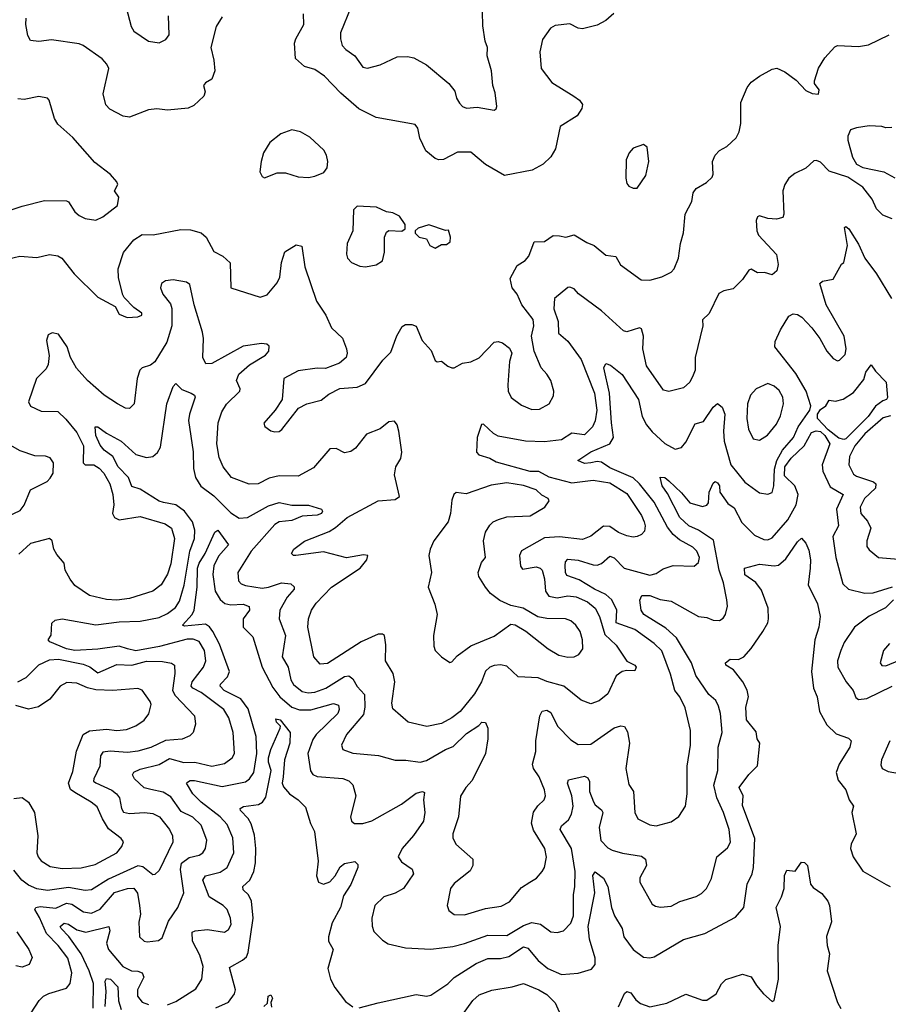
# Model space of a CAD drawing. Extents: x 2143765 to 2212931, y 878955 to 1017455.
# Tile 172 of 256: x 2156563 to 2160686, y 966506 to 971177. Entities that reach past the tile are written whole.
import ezdxf

# ---------------------------------------------------------------- set-up
doc = ezdxf.new("R2010")
doc.units = 0

msp = doc.modelspace()

# ---------------------------------------------------------------- linework, layer by layer
at = {"layer": '0CON20XD'}
for points in [[(2157069.1, 971235), (2157092.9, 971145), (2157105, 971122), (2157175.4, 971075.4), (2157225, 971067.1), (2157257.3, 971082.7), (2157273.1, 971105), (2157269.1, 971195)], [(2159383, 971207), (2159345, 971172.9), (2159305, 971150.6), (2159235, 971134.4), (2159215, 971137.1), (2159175, 971158), (2159105, 971150), (2159083, 971137), (2159045, 971083.3), (2159032.5, 971025), (2159038.8, 970945), (2159088.8, 970878.8), (2159193.8, 970815), (2159221.2, 970795), (2159234.2, 970775), (2159232.5, 970755), (2159208.9, 970721.1), (2159128.9, 970671.1), (2159107.5, 970565), (2159085, 970526.2), (2159048.3, 970491.7), (2158996.2, 970463.8), (2158865, 970437.3), (2158775, 970489.5), (2158705, 970548), (2158640.9, 970549.1), (2158575, 970514.4), (2158552.5, 970512.5), (2158535, 970518.9), (2158490.6, 970555), (2158462.5, 970615), (2158453, 970663), (2158440.5, 970680.5), (2158255, 970713.5), (2158173.8, 970753.8), (2158088.5, 970828.5), (2158009.9, 970909.9), (2157965, 970940.9), (2157915, 970955.8), (2157872.7, 970992.7), (2157867.7, 971065), (2157873.5, 971086.5), (2157911.4, 971155), (2157910, 971205)], [(2158135.7, 971235), (2158086.5, 971115), (2158085.8, 971085.8), (2158094, 971055), (2158112, 971035), (2158155, 971005.8), (2158191.5, 970951.5), (2158215, 970946.9), (2158275, 970962.5), (2158355, 971000.8), (2158405, 971002.9), (2158435, 970996.9), (2158495, 970962.2), (2158600.5, 970875), (2158628.6, 970838.6), (2158636.2, 970805), (2158650.5, 970780.5), (2158665, 970765.6), (2158685, 970758.1), (2158735, 970761.4), (2158815, 970747.5), (2158825.5, 970754.5), (2158828.6, 970765), (2158820.4, 970830.4), (2158809.5, 970865), (2158803.7, 970933.7), (2158782.2, 971005), (2158784.4, 971045), (2158773.3, 971075), (2158762.1, 971147.9), (2158760, 971215)], [(2157525, 971191.2), (2157496, 971145), (2157470.6, 971045), (2157485.6, 970985), (2157489.2, 970935), (2157476, 970895), (2157445, 970877.1), (2157435.7, 970865), (2157444.4, 970835), (2157437.5, 970815), (2157389.6, 970770.4), (2157362.6, 970757.4), (2157265, 970748.5), (2157215, 970754.4), (2157175, 970750), (2157085, 970714.3), (2157055, 970719.2), (2156991.9, 970751.9), (2156973, 970773), (2156960.4, 970825), (2156986, 970945), (2156976.6, 970966.6), (2156955, 970991.2), (2156864.5, 971054.5), (2156845, 971062.2), (2156715, 971082.1), (2156654.3, 971074.3), (2156615, 971078.8), (2156602.4, 971102.4), (2156591.9, 971155), (2156594, 971184)], [(2156455, 970029.5), (2156564.7, 970055.3), (2156645, 970048.1), (2156705, 970063.3), (2156745, 970056.4), (2156762.9, 970045), (2156821.5, 969971.5), (2156935, 969860.8), (2157015.9, 969815.9), (2157035, 969780), (2157074.1, 969764.1), (2157125, 969766.7), (2157142.5, 969775), (2157142.5, 969785), (2157105, 969811.2), (2157058.7, 969858.7), (2157052.5, 969872.5), (2157032.9, 969952.9), (2157031.6, 969995), (2157056.9, 970073.1), (2157105, 970132.5), (2157145, 970158.2), (2157196.4, 970156.4), (2157328.6, 970181.4), (2157375, 970180), (2157425, 970165.4), (2157447.9, 970145), (2157485, 970077.9), (2157527.1, 970055), (2157563, 970023), (2157566.2, 969905), (2157705, 969860.8), (2157738.3, 969871.7), (2157785, 969928), (2157797.5, 969955), (2157805.6, 970025), (2157822.5, 970075), (2157875, 970109.2), (2157902, 970102), (2157917.2, 970005), (2157972.1, 969842.1), (2158016.9, 969775), (2158043.1, 969715), (2158096, 969666), (2158114.2, 969615), (2158117.5, 969595), (2158112.5, 969575), (2158081.7, 969548.3), (2158015, 969521.9), (2157975, 969524.3), (2157885, 969511.4), (2157816.7, 969475), (2157808.8, 969375), (2157776.2, 969325), (2157723, 969263), (2157727, 969247), (2157755, 969226.7), (2157775, 969221.2), (2157795, 969223.8), (2157807, 969233), (2157886.4, 969333.6), (2157925.9, 969354.1), (2157995, 969372), (2158030.3, 969399.7), (2158082.7, 969427.3), (2158165, 969434), (2158205, 969451.2), (2158287.6, 969562.4), (2158325, 969600), (2158353.5, 969676.5), (2158379.3, 969720.7), (2158395, 969731.4), (2158425, 969730.6), (2158445, 969722.5), (2158473.1, 969655), (2158517.3, 969607.3), (2158535, 969560), (2158545, 969553.3), (2158565, 969557.5), (2158595, 969532.5), (2158615, 969526), (2158625, 969526), (2158665, 969548), (2158705, 969554), (2158745, 969573.1), (2158815, 969647.1), (2158835, 969650), (2158855, 969643.5), (2158887.9, 969617.9), (2158899.1, 969595), (2158888.9, 969555), (2158880.4, 969445), (2158882.2, 969415), (2158895.7, 969385), (2158945, 969348.6), (2158995, 969327.1), (2159030.5, 969329.5), (2159076.2, 969355), (2159097.3, 969392.7), (2159099.2, 969415), (2159084.3, 969465), (2159066.1, 969496.1), (2159038.5, 969525), (2159005.5, 969605), (2158992.5, 969675), (2159003.5, 969725), (2159000, 969755), (2158947.1, 969825), (2158924.7, 969875), (2158901.4, 969905), (2158891.3, 969948.7), (2158925, 970011.1), (2158962.9, 970035), (2158979.5, 970055), (2159005, 970122.9), (2159055, 970124.4), (2159095, 970152.7), (2159125, 970150.9), (2159155, 970145.6), (2159195, 970156.9), (2159255, 970119.4), (2159290, 970105), (2159345, 970060), (2159393.5, 970053.5), (2159415, 970013.8), (2159512.6, 969942.6), (2159555, 969940.6), (2159612.1, 969957.9), (2159655, 969979.2), (2159669.4, 969995), (2159690.5, 970045), (2159699.5, 970115), (2159714.3, 970165.7), (2159722.9, 970255), (2159754, 970315), (2159760.8, 970355), (2159775, 970376.2), (2159823.3, 970405), (2159849.7, 970430.3), (2159855.8, 970445), (2159851.4, 970505), (2159865, 970533.8), (2159885, 970556.2), (2159920, 970575), (2159965, 970616.7), (2159978.6, 970645), (2159987.1, 970685), (2159986.2, 970785), (2160016.2, 970855), (2160035, 970880.8), (2160075, 970909.4), (2160135, 970942), (2160157.5, 970947.5), (2160195, 970930), (2160249.5, 970889.5), (2160295, 970841.2), (2160325, 970826.2), (2160355, 970823.3), (2160358, 970845), (2160336.7, 970875), (2160336.4, 970886.4), (2160355, 970947.5), (2160385, 970996.7), (2160431.9, 971048.1), (2160445, 971054), (2160545, 971049.2), (2160592.7, 971057.3), (2160691.2, 971105)], [(2156441.2, 970248.8), (2156575, 970292.5), (2156681.2, 970318.8), (2156785, 970318), (2156795, 970313.3), (2156825, 970266.2), (2156845, 970248.6), (2156875, 970234.5), (2156925, 970226), (2156958.8, 970241.2), (2157028, 970295), (2157033.3, 970335), (2157013.3, 970365), (2157030, 970395), (2157025, 970407.5), (2156995, 970443.3), (2156920.3, 970500.3), (2156815, 970618), (2156745, 970681.2), (2156729.1, 970709.1), (2156704, 970795), (2156696.2, 970805), (2156655, 970812.5), (2156585, 970798.1), (2156555, 970802)], [(2157725, 970427.5), (2157785, 970450), (2157825, 970450), (2157885, 970430.8), (2157935, 970428), (2157965, 970434.2), (2158007.7, 970452.3), (2158023.3, 970475), (2158026, 970505), (2158020, 970535), (2158007.3, 970557.3), (2157940.3, 970620.3), (2157895.8, 970645.8), (2157855, 970654.2), (2157803.3, 970635), (2157750, 970595), (2157721.2, 970545), (2157710, 970505), (2157703.3, 970455), (2157715, 970432.5), (2157725, 970427.5)], [(2160703.8, 970666.2), (2160675, 970664), (2160655, 970670.8), (2160595, 970674), (2160535, 970664), (2160507.5, 970655), (2160494.2, 970625), (2160494.4, 970605), (2160517.1, 970525), (2160535, 970492), (2160565.6, 970475.6), (2160665.3, 970455.3), (2160717.1, 970427.1)], [(2159495, 970377.5), (2159535, 970437.5), (2159549.2, 970505), (2159542.3, 970572.3), (2159525, 970585.6), (2159475, 970568.2), (2159455.6, 970545), (2159442, 970512), (2159440, 970425), (2159445, 970400), (2159455, 970387.5), (2159475, 970377.5), (2159495, 970377.5)], [(2160705, 970232), (2160659.7, 970249.7), (2160630.2, 970280.2), (2160610, 970325), (2160565, 970382.5), (2160495, 970429.2), (2160405, 970458.1), (2160365, 970501.4), (2160345, 970509.4), (2160332.9, 970507.1), (2160295, 970472.7), (2160242.6, 970447.4), (2160215, 970425.7), (2160195.3, 970394.7), (2160185.4, 970365), (2160190.6, 970255), (2160185, 970238.8), (2160155, 970230.6), (2160115, 970234.3), (2160075, 970246.7), (2160065, 970242.5), (2160059.2, 970225), (2160063.1, 970175), (2160070.8, 970155), (2160155, 970063.3), (2160164.2, 970015), (2160158, 969985), (2160135, 969966.7), (2160098.3, 969978.3), (2160065, 969976.7), (2160035, 969993.3), (2160025, 969988.8), (2159993.8, 969945), (2159950.5, 969899.5), (2159905, 969891.4), (2159881.7, 969878.3), (2159836.6, 969783.4), (2159805, 969753.3), (2159805.6, 969725), (2159770.4, 969575), (2159769.6, 969515), (2159759.5, 969490.5), (2159745, 969457.5), (2159715, 969431.1), (2159645, 969413.2), (2159618.8, 969418.8), (2159538.2, 969535), (2159521.1, 969615), (2159524.2, 969675), (2159515, 969710.8), (2159505, 969715.6), (2159445, 969696.7), (2159430.2, 969700.2), (2159325, 969795.5), (2159216.3, 969876.3), (2159195, 969900), (2159175, 969908.8), (2159165, 969906), (2159102, 969855), (2159099.2, 969805), (2159118.9, 969745), (2159120.5, 969690.5), (2159165, 969651.8), (2159227.9, 969565), (2159291.6, 969405), (2159303.2, 969325), (2159295.6, 969274.4), (2159282.8, 969245), (2159245, 969208.1), (2159185, 969214.8), (2159135, 969183.8), (2159055.3, 969174.7), (2158965, 969177.5), (2158835, 969200.8), (2158813.2, 969213.2), (2158765, 969258), (2158755, 969256.7), (2158735.3, 969195), (2158731.4, 969125), (2158743, 969113), (2158795, 969096), (2158825, 969079.3), (2158985, 969035.2), (2159025.5, 969035), (2159075, 969008.3), (2159185, 968979.6), (2159285, 968992.6), (2159365, 968980), (2159445, 968929.6), (2159515.4, 968825), (2159528.2, 968795), (2159532.7, 968775), (2159529.2, 968750.8), (2159515, 968734.2), (2159495, 968725.6), (2159475, 968722.2), (2159445, 968728.5), (2159405, 968744.6), (2159365, 968773), (2159335, 968774), (2159275, 968726.9), (2159235, 968710.4), (2159125, 968723.3), (2159055, 968719.1), (2158945, 968657.8), (2158936.5, 968635), (2158940.9, 968585), (2158950.4, 968570.4), (2159015, 968581.3), (2159034.2, 968575), (2159043.5, 968565), (2159054.1, 968525), (2159058.8, 968465), (2159075, 968441.6), (2159115, 968433.6), (2159165, 968443.1), (2159205, 968439.5), (2159259.1, 968415), (2159294.7, 968385), (2159315.8, 968345.8), (2159340.8, 968260.8), (2159395, 968209.4), (2159445, 968133.8), (2159482.5, 968115), (2159490, 968105), (2159482.5, 968087.5), (2159445, 968090), (2159423.9, 968083.9), (2159395.4, 968064.6), (2159355, 967979.4), (2159314, 967945), (2159275, 967930.5), (2159228.3, 967948.3), (2159145.8, 968015.8), (2159065, 968037.3), (2159025, 968054.8), (2158928.8, 968058.8), (2158875, 968110.4), (2158845.9, 968115.9), (2158815, 968113.4), (2158794.8, 968105.2), (2158774.3, 968085.7), (2158755.3, 968035), (2158721.8, 967978.2), (2158655, 967894.6), (2158615, 967864.6), (2158565, 967838.2), (2158496.3, 967823.7), (2158408, 967845), (2158335, 967908), (2158329.6, 967935), (2158343.5, 968035), (2158336.5, 968075), (2158299.5, 968135), (2158300.9, 968210.9), (2158295.4, 968255.4), (2158285, 968262.5), (2158265, 968262.5), (2158185, 968225.8), (2158025, 968123.3), (2157989.3, 968119.3), (2157960.4, 968155), (2157930.4, 968295), (2157933.8, 968335), (2157948.2, 968375), (2157970.4, 968409.6), (2158043.5, 968485), (2158179.6, 968575), (2158210.5, 968615), (2158215.8, 968635), (2158195, 968638.8), (2158115, 968623.8), (2158005, 968652.7), (2157874.3, 968634.3), (2157862.5, 968635), (2157854, 968645), (2157865, 968665.8), (2157915, 968703.1), (2158031.7, 968748.3), (2158061.7, 968768.3), (2158118.5, 968815), (2158264.4, 968895), (2158345, 968900.9), (2158365.6, 968914.4), (2158342.8, 969017.2), (2158348.5, 969055), (2158373.3, 969095), (2158376.9, 969125), (2158363.3, 969225), (2158354.4, 969255), (2158341.9, 969271.9), (2158315, 969269.5), (2158275, 969235.4), (2158209.7, 969210.3), (2158157.5, 969145), (2158135, 969128.5), (2158105, 969121.4), (2158065, 969143.1), (2158035, 969140.8), (2157958.6, 969051.4), (2157885, 969011.1), (2157795, 969013.5), (2157747.8, 969002.2), (2157695, 968975.6), (2157653, 968973), (2157569.2, 969005), (2157529.5, 969055), (2157510.6, 969100.6), (2157498.8, 969165), (2157505.4, 969264.6), (2157523.6, 969316.4), (2157545, 969353.1), (2157608.9, 969415), (2157610, 969425), (2157592, 969465), (2157603.2, 969495), (2157655, 969539.3), (2157730.5, 969585), (2157745.6, 969605), (2157747.8, 969627.8), (2157737, 969637), (2157710.6, 969640.6), (2157625, 969627.4), (2157475, 969546.7), (2157446.7, 969545), (2157432.7, 969575), (2157436.4, 969665), (2157431.8, 969695), (2157392.3, 969825), (2157371.1, 969921.1), (2157355, 969932.5), (2157292.1, 969942.1), (2157255, 969937.9), (2157236.5, 969925), (2157232.5, 969905), (2157243.2, 969875), (2157279.8, 969829.8), (2157286.2, 969806.2), (2157285.6, 969725), (2157262.2, 969647.8), (2157205, 969553.5), (2157185, 969537.5), (2157145, 969525.6), (2157133.6, 969515), (2157120.8, 969475), (2157106.9, 969355), (2157085, 969332.5), (2157065, 969333.3), (2157027.1, 969355), (2156965, 969396.2), (2156884.6, 969465), (2156833.8, 969523.8), (2156804.2, 969574.2), (2156789.1, 969625), (2156747.5, 969685), (2156718.3, 969691.7), (2156698.8, 969681.2), (2156691.1, 969655), (2156703.2, 969583.2), (2156699.2, 969540.8), (2156689.5, 969520.5), (2156642.7, 969475), (2156604.7, 969364.7), (2156615, 969343.3), (2156665, 969319.5), (2156745, 969318.5), (2156782.6, 969282.6), (2156835, 969218.9), (2156866.5, 969155), (2156865.4, 969075), (2156875, 969065.4), (2156915, 969064.7), (2156940.1, 969050.1), (2156963.5, 969025), (2156991.4, 968975), (2157005.3, 968925), (2157010, 968875), (2157004.3, 968835), (2157012.8, 968815), (2157035.7, 968804.2), (2157135, 968820.8), (2157254.2, 968785), (2157283.8, 968765), (2157297.6, 968715), (2157281.2, 968595), (2157265, 968545.7), (2157235, 968496.5), (2157194.7, 968465.3), (2157085, 968430.7), (2157025, 968423.5), (2156975, 968426.7), (2156895, 968445.4), (2156825, 968492.7), (2156802.5, 968522.5), (2156780, 968565), (2156775, 968599.2), (2156739.1, 968639.1), (2156726.2, 968665), (2156717.5, 968705), (2156705, 968715.3), (2156615, 968692.5), (2156559.1, 968640.9)], [(2158205, 970004.4), (2158255.5, 970014.5), (2158285, 970033.8), (2158295.4, 970074.6), (2158294.4, 970145), (2158305, 970168.8), (2158316.4, 970176.4), (2158377, 970173), (2158392.5, 970185), (2158392.5, 970205), (2158366.7, 970245), (2158335, 970261.2), (2158305, 970266.2), (2158257.7, 970287.7), (2158165, 970292.9), (2158148.6, 970275), (2158144.3, 970175.7), (2158117.5, 970115), (2158114.2, 970065), (2158120, 970045), (2158138.8, 970025), (2158178.3, 970008.3), (2158205, 970004.4)], [(2158535, 970093.8), (2158565, 970110), (2158589.5, 970110.5), (2158606.1, 970123.9), (2158608, 970145), (2158598.3, 970178.3), (2158585, 970177.5), (2158505, 970203.8), (2158455, 970187.5), (2158440, 970175), (2158440, 970165), (2158460, 970145), (2158495, 970137.5), (2158510, 970105), (2158535, 970093.8)], [(2159274.3, 969074.3), (2159245, 969071.7), (2159213.3, 969085), (2159273.9, 969126.1), (2159364.8, 969165.2), (2159382.8, 969195), (2159372.1, 969265), (2159362.9, 969405), (2159335.6, 969525), (2159345, 969545.7), (2159368.5, 969538.5), (2159423.3, 969493.3), (2159500.9, 969375), (2159518.2, 969295), (2159538.8, 969255), (2159565, 969221.1), (2159625, 969165.8), (2159675, 969140), (2159705, 969147.1), (2159725, 969172.5), (2159770.1, 969259.9), (2159809.8, 969270.2), (2159855, 969339.4), (2159875, 969355.8), (2159898.2, 969338.3), (2159911.2, 969305), (2159904.3, 969225), (2159906.8, 969176.8), (2159939.4, 969065), (2160005, 968983.1), (2160075, 968932.2), (2160115, 968925.7), (2160135, 968934), (2160143.8, 968965), (2160145.5, 969045), (2160156.8, 969085), (2160184.9, 969135.1), (2160235.7, 969195), (2160258.2, 969245), (2160313.8, 969325), (2160319.4, 969345), (2160296.8, 969415), (2160248, 969498), (2160148.2, 969625), (2160149.1, 969650.9), (2160175, 969706), (2160215, 969770.8), (2160235, 969781.4), (2160255, 969778.6), (2160275.3, 969765.3), (2160323.1, 969715), (2160361.8, 969665), (2160395, 969604), (2160425, 969570), (2160445, 969558.8), (2160455, 969561.2), (2160481.1, 969588.9), (2160486.7, 969615), (2160476.5, 969675), (2160391.8, 969825), (2160362, 969925), (2160373.6, 969936.4), (2160425, 969946), (2160465, 970016.7), (2160476, 970025), (2160492.9, 970105), (2160479.2, 970190.8), (2160485, 970195.6), (2160499.2, 970185), (2160545, 970112.5), (2160574.5, 970045), (2160630.9, 969970.9), (2160702, 969855)], [(2160475, 969186), (2160452.1, 969192.1), (2160401.3, 969231.3), (2160349.7, 969285), (2160350, 969305), (2160365, 969327.8), (2160389.4, 969345), (2160405, 969371.5), (2160435, 969367.5), (2160472.8, 969377.2), (2160521.9, 969408.1), (2160570.4, 969469.6), (2160579.4, 969505), (2160605, 969540), (2160625, 969510), (2160677, 969457), (2160682.9, 969385), (2160677.3, 969375), (2160660.5, 969369.5), (2160626.4, 969343.6), (2160591.4, 969295), (2160485, 969189.3), (2160475, 969186)], [(2156618.5, 966465), (2156656.4, 966523.6), (2156676.4, 966543.6), (2156702.3, 966557.7), (2156785, 966582.9), (2156803.8, 966605), (2156810.3, 966655), (2156791.6, 966725), (2156745.8, 966785), (2156691.2, 966841.2), (2156657.9, 966917.9), (2156634.6, 966955), (2156640, 966965), (2156660.9, 966969.1), (2156735, 966961.9), (2156785, 966984.8), (2156810.4, 966980.4), (2156865.6, 966945), (2156905, 966937.6), (2156945, 966956.5), (2157013.4, 967036.6), (2157075, 967054.8), (2157105, 967056.1), (2157122.9, 967032.9), (2157132.6, 966975), (2157137.3, 966932.7), (2157128.9, 966895), (2157132.9, 966825), (2157155, 966805.7), (2157167.9, 966802.1), (2157221.9, 966808.1), (2157239.1, 966820.9), (2157269.5, 966900.5), (2157313.5, 966965), (2157342, 967035), (2157326, 967145), (2157331.6, 967175), (2157367.8, 967202.2), (2157416, 967214), (2157433.5, 967225), (2157446.2, 967245), (2157452.3, 967285), (2157425.4, 967355), (2157385, 967393.9), (2157330.4, 967420.4), (2157280.2, 967490.2), (2157245, 967512.6), (2157186.7, 967525), (2157155, 967532.1), (2157108.2, 967575), (2157099.5, 967595), (2157105, 967607.5), (2157135, 967620.8), (2157225, 967643.3), (2157275, 967671.9), (2157342.5, 967652.5), (2157395, 967654), (2157475, 967635.3), (2157535, 967647.7), (2157572.2, 967675), (2157583.6, 967695), (2157576.7, 967795), (2157556.5, 967865), (2157532.7, 967905), (2157425, 967984.8), (2157385, 968004.8), (2157377.5, 968015), (2157381.4, 968035), (2157435.4, 968105), (2157446.9, 968135), (2157440.9, 968185), (2157415, 968226.7), (2157387.3, 968237.3), (2157358.5, 968238.5), (2157227.5, 968202.5), (2157115, 968182.6), (2157075, 968192.3), (2157035, 968204.1), (2156935, 968190.3), (2156825.1, 968184.8), (2156785, 968191.7), (2156706.7, 968225), (2156698, 968235), (2156712.7, 968257.3), (2156715.7, 968314.3), (2156731.2, 968328.8), (2156765, 968333.8), (2156925, 968305.4), (2157035, 968321), (2157135, 968324.1), (2157225, 968341.5), (2157265, 968359.1), (2157302.5, 968387.5), (2157322.2, 968417.8), (2157344.8, 968495), (2157370.8, 968655), (2157393.2, 968715), (2157394.8, 968755), (2157384.3, 968795), (2157345, 968845.8), (2157305, 968875.8), (2157246.6, 968886.6), (2157225, 968893.5), (2157135, 968949.3), (2157095, 968962.9), (2157079.7, 969005), (2157031.4, 969055), (2157005.2, 969105.2), (2156964.6, 969135), (2156945, 969158.9), (2156925.4, 969204.6), (2156922, 969245), (2156935, 969245.6), (2156975, 969215.5), (2157045, 969177.1), (2157115, 969114.6), (2157165, 969100.4), (2157194.7, 969105.3), (2157216.9, 969123.1), (2157231.6, 969148.4), (2157261.2, 969355), (2157292.4, 969437.6), (2157305, 969451.2), (2157333.1, 969423.1), (2157378, 969405), (2157393.8, 969395), (2157396, 969386), (2157368.8, 969305), (2157364.5, 969275), (2157386.2, 969126.2), (2157388.5, 969048.5), (2157397.6, 969005), (2157423.8, 968963.8), (2157485, 968918.4), (2157565, 968838), (2157605, 968812.7), (2157645, 968815.3), (2157745, 968870.4), (2157795, 968885.9), (2157855, 968873.3), (2157935, 968874.5), (2157996.7, 968855), (2158001.4, 968845), (2157995.6, 968835), (2157975, 968826.2), (2157905, 968821.4), (2157855, 968801.2), (2157795, 968795.3), (2157775, 968782.7), (2157662.5, 968655), (2157599.1, 968555), (2157601.5, 968515), (2157615, 968500.9), (2157635, 968492.4), (2157715, 968480.6), (2157745, 968484.7), (2157805.7, 968505.7), (2157850.7, 968500.8), (2157866.9, 968486.9), (2157865.5, 968475), (2157832.5, 968437.5), (2157798.4, 968375), (2157794.6, 968335), (2157825.3, 968254.7), (2157809.7, 968155), (2157837.8, 968105), (2157850, 968045), (2157863.1, 968023.1), (2157905, 967989.2), (2157933.5, 967983.5), (2157965, 967986.3), (2158017.3, 968005), (2158105, 968060.3), (2158125, 968063.9), (2158145, 968050.5), (2158165, 968013.5), (2158200.3, 967975), (2158202, 967915), (2158195, 967880), (2158114.6, 967785), (2158090.6, 967735), (2158098, 967715), (2158145, 967697.5), (2158265.9, 967685.9), (2158345, 967664), (2158396.2, 967663.8), (2158465, 967653.9), (2158495, 967662), (2158584.2, 967715), (2158621.3, 967728.7), (2158685, 967790), (2158742.2, 967827.8), (2158757.5, 967845), (2158775, 967843.3), (2158785.6, 967815), (2158785.6, 967765), (2158774.4, 967695), (2158711.9, 967568.1), (2158681.5, 967535), (2158656.3, 967493.7), (2158645.6, 967395), (2158620, 967315), (2158620, 967295), (2158634.2, 967265), (2158714.2, 967195), (2158714.3, 967165), (2158700.9, 967139.1), (2158625, 967079.4), (2158607.8, 967055), (2158592.5, 966975), (2158600.6, 966950.6), (2158625, 966932.2), (2158675, 966929.6), (2158775, 966960), (2158848.1, 966971.9), (2158888.5, 966991.5), (2158945, 967060), (2158985.4, 967084.6), (2159016.4, 967103.6), (2159042.9, 967135), (2159054.5, 967155.5), (2159064.3, 967204.3), (2159055.5, 967245), (2159001.6, 967331.6), (2158992.8, 967365), (2159002.2, 967417.8), (2159022.8, 967447.2), (2159053.1, 967475), (2159059.4, 967495), (2159055, 967523.3), (2159028.9, 967585), (2159002, 967625), (2158997.4, 967645), (2159013.8, 967705), (2159013.2, 967755), (2159032.2, 967875), (2159044.1, 967895.9), (2159065, 967900.4), (2159085, 967889.6), (2159115.6, 967825), (2159179.8, 967759.8), (2159215, 967737.8), (2159275, 967740.4), (2159385, 967816.9), (2159417.3, 967827.3), (2159434.2, 967824.2), (2159447.9, 967797.9), (2159458.2, 967745), (2159440, 967625), (2159455, 967548.8), (2159477.3, 967515), (2159483.3, 967415), (2159498, 967385), (2159555, 967356.4), (2159585, 967351.8), (2159655, 967370.6), (2159692.8, 967397.2), (2159724.5, 967445.5), (2159731.8, 967505), (2159731.8, 967635), (2159747.2, 967735), (2159747.1, 967805), (2159721.8, 967911.8), (2159696.1, 967965), (2159672.4, 967995), (2159652.4, 968072.4), (2159611.9, 968181.9), (2159575, 968216.9), (2159483.9, 968283.9), (2159395.4, 968315), (2159398, 968375), (2159374.6, 968424.6), (2159345, 968449.4), (2159292, 968475), (2159219.8, 968519.8), (2159160.8, 968540.8), (2159154, 968555), (2159153.2, 968586.8), (2159154.7, 968605.3), (2159165, 968616.9), (2159215, 968613), (2159285, 968590), (2159305, 968589.1), (2159325, 968597.1), (2159365, 968632.5), (2159385, 968623.2), (2159432.2, 968575), (2159555, 968542.4), (2159585, 968549.2), (2159617.8, 968572.2), (2159665, 968587.8), (2159765, 968584.2), (2159785, 968601.2), (2159789.5, 968625), (2159776.9, 968655), (2159758.5, 968675), (2159695, 968709.4), (2159665.2, 968735.2), (2159639.1, 968769.1), (2159575, 968888.2), (2159505.2, 968975), (2159475, 969003.2), (2159365, 969050.5), (2159325, 969077.2), (2159305, 969080.6), (2159274.3, 969074.3)], [(2160075, 969182.5), (2160113.3, 969206.7), (2160155, 969258.1), (2160175, 969298), (2160188.5, 969355), (2160186, 969386), (2160167.9, 969417.9), (2160145, 969437.8), (2160115, 969450.9), (2160058.6, 969425), (2160032.7, 969395), (2160018.5, 969355), (2160015.4, 969285), (2160022.1, 969235), (2160045, 969188), (2160075, 969182.5)], [(2160696.9, 969296.9), (2160662.4, 969287.6), (2160575, 969212.9), (2160528.1, 969155), (2160501.8, 969105), (2160499.3, 969065), (2160521.6, 969021.6), (2160535, 969011.8), (2160615.7, 968985), (2160627.9, 968975), (2160625.3, 968955), (2160573.4, 968905), (2160552.2, 968865), (2160556.4, 968835), (2160587.1, 968797.1), (2160602.9, 968765), (2160584.6, 968705), (2160585, 968677.5), (2160595, 968661.4), (2160640, 968625), (2160735, 968617.8)], [(2157265, 966503.5), (2157305, 966519), (2157400.3, 966579.7), (2157427.9, 966625), (2157434.1, 966685), (2157418.2, 966738.2), (2157383.5, 966805), (2157382.8, 966847.3), (2157396.7, 966855), (2157455, 966861.1), (2157535, 966848.5), (2157555, 966860), (2157566.9, 966885), (2157564.6, 966915), (2157547.7, 966955), (2157528.5, 966975), (2157462.2, 967015), (2157433.1, 967095), (2157445.8, 967115), (2157515, 967132.9), (2157548.5, 967155), (2157580, 967225), (2157575.9, 967295), (2157549, 967359), (2157515.8, 967395), (2157424.7, 967465), (2157385, 967504.6), (2157356, 967555), (2157359.7, 967560.3), (2157372.3, 967567.7), (2157393, 967567), (2157525, 967539), (2157635, 967561.6), (2157655, 967575.5), (2157674.8, 967605.2), (2157689.8, 967695), (2157685.5, 967775.5), (2157647.2, 967907.2), (2157613.3, 967955), (2157534.7, 967995), (2157515.3, 968015), (2157516.8, 968025), (2157550, 968060), (2157558.7, 968085), (2157511.2, 968215), (2157480.4, 968275), (2157465, 968296.2), (2157445, 968308.5), (2157345, 968300), (2157335.6, 968305), (2157382, 968355), (2157391.9, 968375), (2157405.9, 968485), (2157407.8, 968575), (2157415, 968598.7), (2157443.6, 968645), (2157490, 968745), (2157504.2, 968755.8), (2157554, 968685), (2157507.7, 968632.3), (2157484.7, 968585.2), (2157480.3, 968545), (2157492.1, 968465), (2157515, 968425.9), (2157537.9, 968407.9), (2157565, 968401), (2157625, 968404.8), (2157652.6, 968392.6), (2157654.6, 968375), (2157624.7, 968335), (2157624.7, 968295), (2157669.6, 968249.6), (2157715, 968105.4), (2157765, 968009.2), (2157797.8, 967965), (2157855, 967915.2), (2157892, 967902), (2157945, 967903), (2158052.5, 967932.5), (2158076.9, 967925), (2158080, 967905), (2158073.8, 967885), (2157970.7, 967785), (2157955, 967761.9), (2157931.9, 967695), (2157943.2, 967613.2), (2157955, 967596.5), (2157975, 967586.1), (2158096.6, 967576.6), (2158125, 967565.6), (2158145, 967547.5), (2158158.8, 967495), (2158132.9, 967395), (2158138.8, 967375), (2158153.2, 967363.2), (2158193, 967363), (2158235, 967375.6), (2158375, 967454.5), (2158445, 967506.9), (2158475, 967515.8), (2158485, 967510), (2158480.5, 967475), (2158486.2, 967415), (2158480.8, 967375), (2158432.9, 967307.1), (2158378.9, 967245), (2158360, 967205), (2158375, 967181.9), (2158427.1, 967147.1), (2158432.7, 967125), (2158384.7, 967055.2), (2158345, 967032.2), (2158291.2, 967015), (2158249.2, 966975), (2158235.7, 966914.3), (2158236.8, 966876.8), (2158245, 966851.2), (2158285, 966810), (2158312.1, 966792.1), (2158395, 966772.9), (2158515, 966767.9), (2158619.8, 966780.2), (2158675, 966793.5), (2158785, 966832.9), (2158875, 966831.9), (2158955, 966878.8), (2158995, 966893.4), (2159035, 966885.5), (2159085, 966849.5), (2159115, 966846.5), (2159145, 966854.4), (2159178.8, 966891.2), (2159192.7, 966925), (2159191.4, 967025), (2159199.1, 967065), (2159200.8, 967135), (2159182.2, 967245), (2159128.7, 967335), (2159135, 967351.9), (2159168.8, 967381.2), (2159182.8, 967407.2), (2159191, 967445), (2159184, 967495), (2159164.1, 967555), (2159168.7, 967571.3), (2159245, 967587.3), (2159260.9, 967580.9), (2159267.6, 967562.4), (2159268.6, 967515), (2159286.7, 967466.7), (2159295, 967452.5), (2159325, 967428.9), (2159330.9, 967415), (2159313.7, 967345), (2159322.2, 967282.2), (2159355, 967247.9), (2159375, 967237.3), (2159425, 967222.7), (2159515, 967207.8), (2159533.5, 967195), (2159537.9, 967165), (2159507.5, 967105), (2159506.9, 967085), (2159565, 966980.8), (2159580.7, 966970.7), (2159605, 966966.7), (2159655, 966970.9), (2159696.3, 966993.7), (2159775, 967017.8), (2159799.1, 967030.9), (2159823.1, 967055), (2159847.5, 967102.5), (2159872.5, 967205), (2159922.6, 967247.4), (2159937.5, 967275), (2159931.8, 967335), (2159904.5, 967415.5), (2159872.6, 967485), (2159858.2, 967545), (2159877.5, 967615), (2159878.9, 967725), (2159897.5, 967795), (2159889.3, 967885), (2159880.2, 967920.2), (2159867.3, 967947.3), (2159834.5, 967975), (2159773.1, 968065), (2159752.4, 968125), (2159681.1, 968245), (2159629.9, 968289.9), (2159526.1, 968355), (2159513.1, 968375), (2159507.6, 968422.4), (2159516.7, 968445), (2159555, 968445.9), (2159603.6, 968426.4), (2159655, 968418.2), (2159785, 968346.1), (2159825, 968340.4), (2159855, 968327.9), (2159885, 968326.9), (2159903, 968337), (2159914.4, 968355), (2159922.7, 968395), (2159920.7, 968425), (2159904.6, 968505.4), (2159883.2, 968565), (2159857.3, 968707.3), (2159785.9, 968755.9), (2159740, 968775), (2159697.1, 968815), (2159639.1, 968929.1), (2159613.8, 968965), (2159602.9, 969007.1), (2159625, 969005.5), (2159645, 968989.6), (2159705, 968932.9), (2159744.4, 968885), (2159805, 968868.2), (2159825, 968873.6), (2159832.7, 968885), (2159835.6, 968935), (2159855, 968978.8), (2159865, 968985.6), (2159875, 968980.5), (2159885.9, 968965), (2159886.9, 968935), (2159925, 968881.2), (2159955, 968861.2), (2159991.3, 968791.3), (2160050.7, 968730.7), (2160095, 968710.5), (2160115, 968709.1), (2160135, 968719.6), (2160209, 968805), (2160248.7, 968875), (2160259, 968925), (2160242, 968965), (2160193.5, 969013.5), (2160195.1, 969055), (2160225, 969096.7), (2160287.7, 969155), (2160321.8, 969218.1), (2160344, 969226), (2160365, 969223.6), (2160385.1, 969205.1), (2160408.7, 969165), (2160373.2, 969065), (2160375.3, 969035), (2160411.1, 968961.1), (2160471.5, 968925), (2160440.6, 968855), (2160450, 968775), (2160423.2, 968725), (2160437.3, 968625), (2160471.2, 968501.2), (2160498, 968475), (2160575, 968455.9), (2160615, 968457.6), (2160706.6, 968486.6)], [(2156505, 968820.8), (2156565, 968849.2), (2156585, 968873.8), (2156615, 968946.7), (2156693.6, 968986.4), (2156708.3, 969001.7), (2156722.5, 969025), (2156723.8, 969075), (2156707.9, 969097.9), (2156685.7, 969105.7), (2156635, 969107.1), (2156565, 969132.2), (2156485, 969177.5)], [(2158605, 968127.5), (2158615, 968130), (2158640.5, 968159.5), (2158705, 968206.9), (2158815, 968251.9), (2158895, 968309.2), (2158915.6, 968305.6), (2158966.6, 968276.6), (2159072.3, 968192.3), (2159122.8, 968162.8), (2159165, 968152), (2159195, 968153.6), (2159217.5, 968165), (2159237.2, 968192.8), (2159235.5, 968234.5), (2159223.9, 968273.9), (2159202.9, 968305), (2159179.2, 968325), (2159154.6, 968334.6), (2159065, 968335.4), (2159023.3, 968343.3), (2158953.3, 968385), (2158895, 968398.5), (2158842.2, 968422.2), (2158798.9, 968455), (2158774.1, 968484.1), (2158743.3, 968535), (2158739.5, 968555), (2158755, 968602.5), (2158773.8, 968625), (2158764.4, 968705), (2158774.5, 968745.5), (2158795, 968778.8), (2158811.2, 968795), (2158836, 968806), (2158875, 968819.1), (2158986.1, 968823.9), (2159056, 968865), (2159076, 968895), (2159071.2, 968905), (2159041.5, 968921.5), (2159015, 968946.6), (2158955, 968967.7), (2158875, 968980.4), (2158802, 968968), (2158682.7, 968927.3), (2158635, 968933.8), (2158624.2, 968925), (2158615, 968897.5), (2158608.6, 968835), (2158596.7, 968795), (2158528.8, 968705), (2158512.5, 968665), (2158506, 968635), (2158518.6, 968555), (2158502, 968485), (2158534.4, 968404.4), (2158544.4, 968355), (2158527.1, 968255), (2158529.2, 968205), (2158536, 968185), (2158565, 968153.8), (2158605, 968127.5)], [(2159333.9, 967103.9), (2159354.6, 967065), (2159373.2, 966965), (2159386.5, 966925), (2159422.5, 966865), (2159431.1, 966825), (2159475, 966765.5), (2159525, 966730), (2159555, 966726.7), (2159575, 966731.1), (2159715, 966813.5), (2159815, 966841.1), (2159960.7, 966919.3), (2160000.4, 966965), (2160016, 967075), (2160040.4, 967125), (2160047.3, 967155), (2160052.1, 967292.1), (2159995, 967448.8), (2159997.3, 967495), (2159978.7, 967535), (2160025, 967595.6), (2160065, 967636.7), (2160076, 967745), (2160063.8, 967765), (2160058.5, 967798.5), (2160013.8, 967855), (2160010.3, 967915), (2160022.5, 967965), (2160016.3, 967996.3), (2159995.4, 968035), (2159952.2, 968092.2), (2159916, 968115), (2159914.2, 968125), (2159935, 968143.1), (2159975, 968141.4), (2160001.2, 968155), (2160035, 968193.3), (2160090.4, 968275), (2160115.2, 968314.8), (2160118.1, 968335), (2160116.1, 968385), (2160085, 968471.2), (2160057.4, 968507.4), (2160005, 968543.8), (2160003.8, 968575), (2160075, 968594.6), (2160145, 968585.8), (2160165, 968589.3), (2160200.6, 968619.4), (2160255, 968700), (2160275, 968717.5), (2160295, 968693.3), (2160309.6, 968659.6), (2160316.9, 968615), (2160315.3, 968575), (2160305.4, 968495.4), (2160350.6, 968405), (2160362.5, 968345), (2160356.2, 968295), (2160337.3, 968235), (2160322.4, 968085), (2160331.6, 968005), (2160348.2, 967965), (2160359.5, 967895), (2160395, 967831.4), (2160439.2, 967789.2), (2160497.9, 967767.9), (2160510, 967755), (2160503.1, 967725), (2160452.7, 967645), (2160438.5, 967605), (2160448.6, 967568.6), (2160485, 967522.5), (2160500.7, 967475), (2160520.9, 967445), (2160512.5, 967415), (2160534.5, 967315), (2160510, 967265), (2160506.9, 967245), (2160520, 967205), (2160565, 967138), (2160676.7, 967073.3), (2160695, 967064.4)], [(2160710.4, 968425), (2160672.9, 968387.1), (2160595, 968347.9), (2160526.2, 968295), (2160477.3, 968222.7), (2160460.4, 968185), (2160444.6, 968135), (2160446.7, 968105), (2160486.2, 968035), (2160519.2, 967995), (2160531.5, 967961.5), (2160545, 967951.9), (2160585, 967957.1), (2160705, 968015.7)], [(2160692.3, 968217.7), (2160662.9, 968185), (2160647.1, 968125), (2160655, 968112.9), (2160675, 968111.1), (2160805, 968164.7)], [(2156554.7, 968035.3), (2156593.5, 968056.5), (2156655, 968115.8), (2156705, 968139.8), (2156747.4, 968142.6), (2156865, 968119.1), (2156896.7, 968106.7), (2156935, 968079), (2157025, 968118.2), (2157095, 968114), (2157165, 968134.3), (2157241.7, 968131.7), (2157284.6, 968124.6), (2157298.6, 968115), (2157300, 968075), (2157289.3, 967995), (2157301.4, 967971.4), (2157392.7, 967875), (2157398.2, 967835), (2157387.5, 967795), (2157370.9, 967779.1), (2157335, 967763.1), (2157255, 967757.4), (2157185.9, 967724.1), (2157125, 967707.4), (2157075, 967700.8), (2156992.6, 967707.4), (2156957.9, 967702.1), (2156946.6, 967685), (2156943.6, 967635), (2156914.7, 967574.7), (2156914.1, 967565), (2156925, 967555.9), (2157001.1, 967521.1), (2157023.6, 967503.6), (2157037.1, 967485), (2157046.2, 967435), (2157056.7, 967416.7), (2157085, 967410.4), (2157156.4, 967416.4), (2157195, 967411.3), (2157227.5, 967395), (2157275.3, 967335), (2157289.2, 967305), (2157290, 967275), (2157225, 967140), (2157205, 967121.4), (2157195, 967120.6), (2157147.9, 967157.9), (2157125, 967162.5), (2156985, 967099), (2156905, 967048.9), (2156875, 967046.2), (2156795, 967059.8), (2156695.7, 967045.7), (2156645, 967053.3), (2156605, 967071.2), (2156574.1, 967094.1), (2156535, 967141.5)], [(2156825, 967510.6), (2156803.9, 967525), (2156795.9, 967555), (2156815, 967610), (2156833.8, 967706.2), (2156864.5, 967785.5), (2156895, 967803.1), (2156975, 967811.1), (2157025, 967804.7), (2157069.9, 967810.1), (2157115, 967826.5), (2157155, 967853.3), (2157177, 967883), (2157187.4, 967927.4), (2157182.8, 967942.8), (2157145, 967995.7), (2157124.5, 968004.5), (2157005, 967994.7), (2156925, 967998), (2156885, 968007.6), (2156835, 968030), (2156787.1, 968032.9), (2156755.4, 968014.6), (2156707, 967953), (2156653.3, 967916.7), (2156605, 967905.9), (2156545, 967922.8)], [(2157495, 966489.6), (2157554.1, 966515.9), (2157583.6, 966555), (2157587.9, 966575), (2157559.7, 966680.3), (2157620.8, 966715), (2157639.6, 966730.4), (2157648.2, 966751.7), (2157671.4, 966915), (2157663.5, 966995), (2157648.8, 967025), (2157625, 967049.2), (2157622.3, 967065), (2157655.9, 967095), (2157674.7, 967135), (2157683.1, 967176.9), (2157683.7, 967245), (2157678.2, 967308.2), (2157661.8, 967361.7), (2157647.6, 967387.6), (2157611.8, 967425), (2157610, 967435), (2157625.4, 967444.6), (2157696.6, 967453.4), (2157715.6, 967464.4), (2157731.6, 967488.4), (2157756.9, 967615), (2157744.3, 967655), (2157744.3, 967675), (2157755.2, 967715), (2157800, 967815), (2157801.2, 967825), (2157782.2, 967845), (2157780, 967860), (2157799.4, 967855), (2157848, 967795), (2157845.5, 967745), (2157820.4, 967665), (2157814.5, 967585.5), (2157810, 967555), (2157815, 967536.7), (2157843.8, 967503.8), (2157885.9, 967475.9), (2157920.7, 967440.7), (2157943.6, 967363.6), (2157962.2, 967325), (2157980.3, 967185), (2157972.7, 967115), (2157982.5, 967085), (2158005, 967076.1), (2158035, 967086.7), (2158061.2, 967115), (2158085, 967157.1), (2158105, 967174.3), (2158153.8, 967183.8), (2158168.3, 967168.3), (2158168, 967155), (2158135.2, 967074.8), (2158100.1, 967019.9), (2158086.8, 966965), (2158047.2, 966892.8), (2158029.1, 966825), (2158030, 966805), (2158051.1, 966765), (2158025.7, 966675), (2158038, 966625), (2158059.2, 966585), (2158109.7, 966519.7), (2158145, 966493.8)], [(2160694.1, 967755), (2160654.6, 967665), (2160651.3, 967641.3), (2160657.5, 967625), (2160685, 967610.5), (2160783.1, 967593.1)], [(2156535, 967482.7), (2156575, 967486.5), (2156605.3, 967465.3), (2156633.9, 967415), (2156649.6, 967305), (2156644.5, 967225), (2156650.5, 967205), (2156665, 967186.9), (2156708.9, 967158.9), (2156765, 967149.7), (2156855, 967153.4), (2156921.7, 967168.3), (2157025.3, 967224.7), (2157048.9, 967255), (2157056.4, 967276.4), (2157045, 967292.9), (2156985, 967337.8), (2156956.1, 967385), (2156931.8, 967441.8), (2156903.3, 967465), (2156825, 967510.6)], [(2159405, 966493.8), (2159435, 966557.5), (2159445, 966566.7), (2159465, 966560), (2159487.5, 966527.5), (2159509.6, 966509.6), (2159555, 966493.3), (2159635, 966511.3), (2159725, 966554.4), (2159804.2, 966525.8), (2159825, 966525.6), (2159870, 966555), (2159895, 966603.3), (2159915, 966623.3), (2159995, 966648), (2160035, 966636.7), (2160060, 966595), (2160094, 966555), (2160135, 966518.8), (2160145, 966523.3), (2160164.7, 966625), (2160164.3, 966785), (2160175.4, 966875), (2160153.9, 966965), (2160178.9, 967015), (2160192.2, 967055), (2160193.4, 967116.6), (2160205, 967142.5), (2160245, 967137.5), (2160275, 967180), (2160288.3, 967178.3), (2160302.5, 967165), (2160317.5, 967075), (2160329.7, 967059.7), (2160371.2, 967031.2), (2160400, 966995), (2160407.5, 966975), (2160417.3, 966897.3), (2160393, 966827), (2160395.8, 966785), (2160407.5, 966745), (2160395.7, 966664.3), (2160445.6, 966515), (2160461.1, 966485)], [(2158175, 966488.6), (2158265, 966513.3), (2158445, 966551.5), (2158495, 966543.5), (2158515, 966549.4), (2158595, 966603.5), (2158625, 966632.5), (2158730.5, 966699.5), (2158785, 966722.7), (2158845, 966723.5), (2158885, 966733.2), (2158955, 966778.4), (2158975, 966771.8), (2159025, 966713.8), (2159071.1, 966675), (2159135, 966647.3), (2159215, 966653.5), (2159277.3, 966672.7), (2159294.4, 966695), (2159295.4, 966725), (2159267.9, 966815), (2159262, 966875), (2159292.8, 967035), (2159283.8, 967116.2), (2159295, 967134.2), (2159333.9, 967103.9)], [(2156912.6, 966487.4), (2156914.5, 966605), (2156893.4, 966665), (2156855.1, 966745.1), (2156797.5, 966827.5), (2156760, 966865), (2156755.6, 966875), (2156775, 966890.7), (2156795, 966885.3), (2156835, 966859.5), (2156877.2, 966847.2), (2156986.2, 966875), (2156991.8, 966855), (2156976.3, 966795), (2156984.7, 966765), (2157052.7, 966685), (2157094.2, 966664.2), (2157125, 966663.5), (2157145.3, 966655), (2157152, 966635), (2157123.2, 966575), (2157122, 966545), (2157145, 966516.4), (2157175.3, 966505.3)], [(2156549.4, 966849.4), (2156607.5, 966765), (2156622, 966728), (2156608.8, 966695), (2156575, 966682.5), (2156545, 966688)], [(2156968.9, 966495), (2156973.7, 966566.3), (2156969.5, 966615), (2156975, 966627.5), (2156995, 966625.3), (2157029, 966589), (2157031.8, 966521.8), (2157045, 966481.8)], [(2158665.6, 966455), (2158715, 966524.4), (2158745, 966550), (2158805, 966573.5), (2158901.7, 966588.3), (2158955, 966604.4), (2159027.5, 966575), (2159065, 966551.8), (2159105, 966513.1), (2159130.5, 966455)], [(2157721.9, 966495), (2157739.7, 966510.3), (2157743.5, 966545), (2157755, 966550.8), (2157762.9, 966535), (2157756, 966515), (2157758.3, 966491.7)]]:
    msp.add_lwpolyline(points, dxfattribs=at)

doc.saveas('drawing.dxf')
